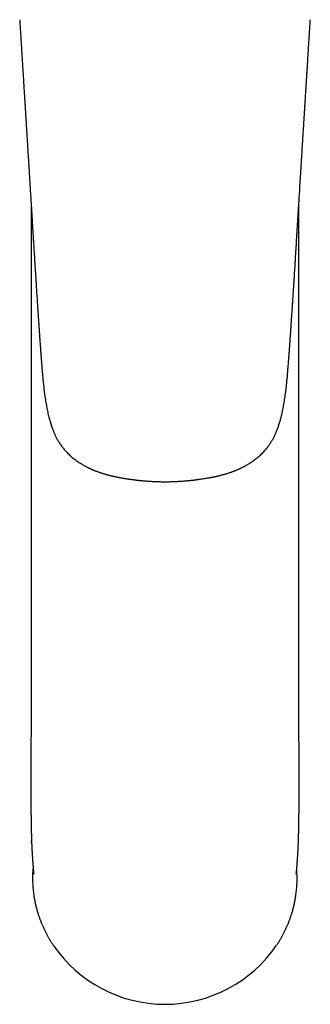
# Model space of a CAD drawing. Header units: millimetres. Extents: x 8 to 853, y 12 to 752.
# Tile 1 of 27: x 380 to 413, y 153 to 265. Entities that reach past the tile are written whole.
import ezdxf

# ---------------------------------------------------------------- set-up
doc = ezdxf.new("R2010")
doc.units = ezdxf.units.MM

msp = doc.modelspace()

# ---------------------------------------------------------------- linework, layer by layer
at = {"color": 7, "linetype": 'Continuous', "lineweight": 30}
for p, q in [((380.84, 244.03), (380.84, 187.43)), ((411.27, 187.43), (411.27, 244.03)), ((380.83, 178.32), (380.83, 176.55)), ((380.83, 178.29), (380.83, 178.28)), ((380.83, 176.55), (380.83, 176.55)), ((380.9, 171.57), (380.9, 171.55)), ((380.91, 171.4), (380.9, 171.55)), ((383.32, 159.78), (383.37, 159.71)), ((408.79, 159.78), (408.74, 159.71))]:
    msp.add_line(p, q, dxfattribs=at)
msp.add_arc((396.05, 168.36), 15.35, 214.2694, 325.7306, dxfattribs=at)
for points, knots in [([(379.55, 264.77), (379.56, 264.69), (379.57, 264.41), (379.6, 263.94), (379.64, 263.36), (379.67, 262.8), (379.71, 262.24), (379.74, 261.66), (379.78, 261.06), (379.82, 260.44), (379.86, 259.84), (379.89, 259.25), (379.93, 258.67), (379.97, 258.1), (380, 257.55), (380.03, 257.01), (380.07, 256.48), (380.1, 255.97), (380.13, 255.48), (380.16, 255), (380.19, 254.54), (380.22, 254.09), (380.24, 253.66), (380.27, 253.24), (380.29, 252.84), (380.32, 252.46), (380.34, 252.11), (380.36, 251.78), (380.38, 251.46), (380.4, 251.16), (380.42, 250.86), (380.43, 250.57), (380.45, 250.28), (380.47, 249.99), (380.49, 249.71), (380.5, 249.45), (380.52, 249.2), (380.54, 248.96), (380.55, 248.75), (380.56, 248.59), (380.57, 248.46), (380.57, 248.33), (380.58, 248.21), (380.59, 248.11), (380.59, 248.02), (380.6, 247.96), (380.6, 247.91), (380.6, 247.86), (380.61, 247.83), (380.61, 247.79), (380.61, 247.74), (380.61, 247.68), (380.62, 247.61), (380.62, 247.52), (380.63, 247.42), (380.64, 247.31), (380.64, 247.2), (380.65, 247.1), (380.66, 246.99), (380.66, 246.87), (380.67, 246.76), (380.7, 246.28), (380.73, 245.73), (380.77, 245.11), (380.79, 244.78), (380.81, 244.46), (380.83, 244.13), (380.85, 243.79), (380.88, 243.43), (380.9, 243.04), (380.93, 242.62), (380.95, 242.18), (380.98, 241.73), (381.01, 241.26), (381.04, 240.78), (381.07, 240.29), (381.1, 239.78), (381.13, 239.27), (381.17, 238.74), (381.2, 238.22), (381.23, 237.71), (381.26, 237.21), (381.29, 236.71), (381.32, 236.2), (381.36, 235.69), (381.39, 235.18), (381.42, 234.69), (381.45, 234.16), (381.49, 233.6), (381.53, 233.02), (381.56, 232.45), (381.6, 231.9), (381.63, 231.38), (381.67, 230.88), (381.7, 230.42), (381.73, 229.96), (381.76, 229.52), (381.79, 229.14), (381.81, 228.81), (381.83, 228.54), (381.85, 228.28), (381.86, 228.04), (381.88, 227.8), (381.9, 227.59), (381.91, 227.41), (381.92, 227.24), (381.93, 227.09), (381.94, 226.97), (381.95, 226.87), (381.95, 226.8), (381.96, 226.74), (381.96, 226.68), (381.97, 226.63), (381.97, 226.59), (381.97, 226.55), (381.98, 226.51), (381.98, 226.47), (381.98, 226.42), (381.99, 226.36), (381.99, 226.29), (382, 226.21), (382.01, 226.11), (382.02, 226), (382.03, 225.88), (382.04, 225.74), (382.05, 225.58), (382.06, 225.42), (382.08, 225.24), (382.09, 225.05), (382.11, 224.84), (382.13, 224.6), (382.15, 224.32), (382.18, 224.01), (382.21, 223.71), (382.24, 223.37), (382.29, 223), (382.33, 222.6), (382.38, 222.21), (382.44, 221.84), (382.49, 221.48), (382.55, 221.14), (382.61, 220.82), (382.67, 220.52), (382.73, 220.22), (382.79, 219.94), (382.85, 219.71), (382.9, 219.52), (382.94, 219.38), (382.98, 219.24), (383.02, 219.11), (383.06, 218.98), (383.09, 218.87), (383.12, 218.77), (383.15, 218.7), (383.17, 218.64), (383.18, 218.59), (383.2, 218.54), (383.21, 218.5), (383.23, 218.45), (383.26, 218.39), (383.28, 218.31), (383.32, 218.22), (383.36, 218.13), (383.4, 218.02), (383.44, 217.92), (383.49, 217.8), (383.54, 217.69), (383.6, 217.56), (383.67, 217.42), (383.74, 217.28), (383.83, 217.12), (383.93, 216.94), (384.04, 216.76), (384.16, 216.58), (384.28, 216.41), (384.41, 216.24), (384.54, 216.08), (384.68, 215.9), (384.85, 215.72), (385.03, 215.53), (385.22, 215.35), (385.42, 215.18), (385.63, 215), (385.85, 214.83), (386.07, 214.67), (386.28, 214.52), (386.47, 214.4), (386.64, 214.3), (386.78, 214.22), (386.91, 214.14), (387.04, 214.08), (387.15, 214.02), (387.25, 213.97), (387.33, 213.93), (387.39, 213.89), (387.45, 213.87), (387.49, 213.85), (387.53, 213.83), (387.55, 213.82), (387.57, 213.81), (387.59, 213.8), (387.61, 213.79), (387.65, 213.77), (387.7, 213.75), (387.76, 213.72), (387.84, 213.69), (387.93, 213.65), (388.03, 213.61), (388.15, 213.56), (388.29, 213.51), (388.43, 213.46), (388.58, 213.4), (388.72, 213.36), (388.85, 213.31), (388.98, 213.27), (389.12, 213.23), (389.25, 213.19), (389.38, 213.15), (389.52, 213.11), (389.68, 213.07), (389.86, 213.03), (390.01, 212.99), (390.11, 212.97), (390.16, 212.95), (390.21, 212.94), (390.25, 212.93), (390.29, 212.93), (390.31, 212.92), (390.34, 212.92), (390.38, 212.91), (390.43, 212.9), (390.49, 212.88), (390.57, 212.87), (390.66, 212.85), (390.79, 212.82), (390.94, 212.79), (391.11, 212.76), (391.28, 212.73), (391.45, 212.71), (391.61, 212.68), (391.76, 212.66), (391.92, 212.63), (392.08, 212.61), (392.22, 212.59), (392.35, 212.57), (392.46, 212.56), (392.56, 212.55), (392.65, 212.54), (392.72, 212.53), (392.78, 212.52), (392.81, 212.52), (392.84, 212.51), (392.86, 212.51), (392.89, 212.51), (392.92, 212.5), (392.97, 212.5), (393.04, 212.49), (393.12, 212.48), (393.22, 212.47), (393.33, 212.46), (393.46, 212.45), (393.6, 212.44), (393.75, 212.42), (393.91, 212.41), (394.09, 212.4), (394.28, 212.38), (394.48, 212.37), (394.7, 212.36), (394.93, 212.35), (395.16, 212.34), (395.39, 212.34), (395.64, 212.33), (395.86, 212.33), (396, 212.33), (396.05, 212.33)], [0, 0, 0, 0, 0.0040242, 0.0136443, 0.0230917, 0.0323665, 0.0414687, 0.0503984, 0.0607013, 0.0707646, 0.0805885, 0.090173, 0.0997064, 0.1089906, 0.1180256, 0.1268114, 0.1353482, 0.1436358, 0.1516742, 0.1594636, 0.1670038, 0.1742948, 0.1813367, 0.1881293, 0.1946728, 0.200967, 0.2065178, 0.2118591, 0.2169921, 0.2219494, 0.2267465, 0.2313833, 0.2362589, 0.2409437, 0.2454378, 0.2497412, 0.2538537, 0.2577755, 0.2615066, 0.26371, 0.2658409, 0.2678995, 0.2698857, 0.2717883, 0.2729072, 0.2738981, 0.274761, 0.2754958, 0.2761027, 0.2765916, 0.2773383, 0.2783158, 0.2795187, 0.2809471, 0.2826009, 0.2844801, 0.2861148, 0.2878881, 0.2897191, 0.2915504, 0.293382, 0.2952139, 0.3148606, 0.3201708, 0.3254835, 0.3307989, 0.3361169, 0.3414997, 0.3470197, 0.3537021, 0.3605755, 0.3676402, 0.3748961, 0.3824973, 0.390298, 0.3982984, 0.4064989, 0.4148999, 0.4235019, 0.4323054, 0.4401743, 0.4481984, 0.4563781, 0.4647132, 0.473054, 0.4812409, 0.4892732, 0.4971504, 0.5068323, 0.5162674, 0.5254556, 0.5343977, 0.5430946, 0.5508828, 0.5584643, 0.5658395, 0.5730086, 0.579971, 0.5844175, 0.5887748, 0.5930076, 0.5970201, 0.6008066, 0.6043672, 0.6071834, 0.60984, 0.612337, 0.6146747, 0.6158356, 0.6169529, 0.6180264, 0.6190269, 0.6198581, 0.6205125, 0.6210295, 0.6216039, 0.622276, 0.6230783, 0.6240122, 0.6250779, 0.6265031, 0.6281118, 0.6299041, 0.6318806, 0.6341587, 0.6366418, 0.6393307, 0.6422264, 0.6453303, 0.6486439, 0.6521691, 0.6572506, 0.6622624, 0.6671793, 0.6720023, 0.6787301, 0.6852655, 0.691604, 0.6977415, 0.7036739, 0.7090997, 0.7143382, 0.7193889, 0.7242527, 0.7289339, 0.7334305, 0.7358667, 0.7382435, 0.7405601, 0.7428161, 0.7450107, 0.7471165, 0.7485721, 0.7498226, 0.7508663, 0.7517151, 0.7524211, 0.7530666, 0.7539708, 0.7550702, 0.7563669, 0.757863, 0.7595615, 0.7614658, 0.763265, 0.7652217, 0.7673399, 0.7696241, 0.7720801, 0.7747144, 0.7775326, 0.7809019, 0.7844292, 0.7879273, 0.7913731, 0.7947598, 0.7980817, 0.801341, 0.8057297, 0.8100217, 0.8142247, 0.8183405, 0.8229281, 0.8274034, 0.831766, 0.836015, 0.8401491, 0.8427932, 0.8453872, 0.8479114, 0.8502227, 0.8522943, 0.8541286, 0.8554876, 0.8566814, 0.857711, 0.858577, 0.8590379, 0.8594345, 0.8597669, 0.8600629, 0.8604577, 0.8611337, 0.8620244, 0.8631335, 0.8644603, 0.8660039, 0.8677632, 0.869737, 0.8723317, 0.8749126, 0.8773864, 0.8797537, 0.8820151, 0.8841712, 0.8865782, 0.8888412, 0.8909617, 0.8930517, 0.8959515, 0.8989772, 0.9021249, 0.9031792, 0.9041089, 0.9049067, 0.9055734, 0.9061095, 0.9065155, 0.906842, 0.9074889, 0.9083511, 0.9094278, 0.9107175, 0.912219, 0.9139307, 0.9168308, 0.919727, 0.9226182, 0.925197, 0.9277743, 0.9303514, 0.9329293, 0.9355093, 0.9380408, 0.9400271, 0.9418366, 0.9434695, 0.9449258, 0.9462057, 0.9469482, 0.9475616, 0.9479864, 0.948269, 0.9486253, 0.9490823, 0.9499764, 0.9511063, 0.9524718, 0.9540686, 0.9558803, 0.9579054, 0.9601438, 0.9625956, 0.9652608, 0.9681396, 0.9712321, 0.9745386, 0.9780588, 0.9817927, 0.9854029, 0.9891922, 0.9931602, 0.9973066, 1, 1, 1, 1]), ([(396.05, 212.33), (396.14, 212.33), (396.32, 212.33), (396.59, 212.33), (396.86, 212.34), (397.13, 212.35), (397.37, 212.36), (397.59, 212.37), (397.8, 212.38), (397.99, 212.4), (398.17, 212.41), (398.34, 212.42), (398.49, 212.43), (398.63, 212.45), (398.76, 212.46), (398.87, 212.47), (398.97, 212.48), (399.05, 212.49), (399.13, 212.5), (399.18, 212.5), (399.22, 212.51), (399.25, 212.51), (399.27, 212.51), (399.3, 212.52), (399.33, 212.52), (399.37, 212.53), (399.42, 212.53), (399.47, 212.54), (399.54, 212.55), (399.63, 212.56), (399.73, 212.57), (399.85, 212.59), (400.09, 212.62), (400.45, 212.67), (400.79, 212.73), (401.02, 212.77), (401.11, 212.78), (401.21, 212.8), (401.3, 212.82), (401.4, 212.84), (401.48, 212.85), (401.55, 212.87), (401.62, 212.88), (401.67, 212.89), (401.71, 212.9), (401.75, 212.91), (401.78, 212.92), (401.81, 212.92), (401.84, 212.93), (401.88, 212.94), (401.94, 212.95), (402, 212.97), (402.07, 212.98), (402.18, 213.01), (402.32, 213.04), (402.48, 213.09), (402.63, 213.13), (402.77, 213.16), (402.92, 213.21), (403.07, 213.25), (403.22, 213.3), (403.35, 213.34), (403.47, 213.38), (403.59, 213.42), (403.72, 213.47), (403.84, 213.52), (403.97, 213.57), (404.09, 213.61), (404.19, 213.66), (404.29, 213.7), (404.36, 213.73), (404.42, 213.76), (404.47, 213.78), (404.51, 213.79), (404.53, 213.81), (404.55, 213.81), (404.57, 213.82), (404.59, 213.84), (404.63, 213.85), (404.69, 213.88), (404.76, 213.92), (404.85, 213.96), (404.95, 214.01), (405.06, 214.07), (405.2, 214.15), (405.37, 214.24), (405.55, 214.35), (405.74, 214.47), (405.93, 214.6), (406.12, 214.73), (406.31, 214.87), (406.51, 215.02), (406.7, 215.18), (406.89, 215.36), (407.08, 215.54), (407.27, 215.73), (407.46, 215.94), (407.61, 216.12), (407.74, 216.28), (407.83, 216.42), (407.93, 216.55), (408.03, 216.69), (408.12, 216.84), (408.2, 216.98), (408.29, 217.13), (408.36, 217.28), (408.44, 217.42), (408.51, 217.56), (408.57, 217.69), (408.62, 217.8), (408.67, 217.92), (408.71, 218.02), (408.75, 218.12), (408.79, 218.21), (408.82, 218.3), (408.85, 218.37), (408.87, 218.43), (408.89, 218.48), (408.9, 218.53), (408.92, 218.57), (408.94, 218.62), (408.95, 218.67), (408.98, 218.74), (409, 218.81), (409.02, 218.88), (409.05, 218.96), (409.07, 219.05), (409.1, 219.13), (409.14, 219.26), (409.19, 219.44), (409.25, 219.67), (409.31, 219.93), (409.38, 220.21), (409.44, 220.51), (409.5, 220.82), (409.56, 221.14), (409.62, 221.47), (409.67, 221.81), (409.72, 222.17), (409.77, 222.54), (409.81, 222.92), (409.86, 223.31), (409.9, 223.71), (409.94, 224.12), (409.97, 224.47), (409.99, 224.75), (410.01, 224.96), (410.02, 225.15), (410.04, 225.32), (410.05, 225.49), (410.06, 225.64), (410.08, 225.78), (410.09, 225.9), (410.09, 226.02), (410.1, 226.12), (410.11, 226.22), (410.12, 226.31), (410.12, 226.39), (410.13, 226.46), (410.13, 226.51), (410.14, 226.55), (410.14, 226.59), (410.14, 226.63), (410.15, 226.68), (410.15, 226.75), (410.16, 226.83), (410.16, 226.91), (410.17, 227), (410.18, 227.09), (410.19, 227.21), (410.2, 227.37), (410.21, 227.56), (410.23, 227.76), (410.24, 227.98), (410.26, 228.2), (410.28, 228.49), (410.3, 228.83), (410.33, 229.22), (410.36, 229.63), (410.38, 230.05), (410.41, 230.47), (410.44, 230.91), (410.47, 231.38), (410.51, 231.88), (410.54, 232.41), (410.58, 232.96), (410.62, 233.51), (410.65, 234.09), (410.69, 234.66), (410.73, 235.24), (410.76, 235.82), (410.8, 236.4), (410.84, 236.98), (410.87, 237.55), (410.9, 238.1), (410.94, 238.65), (410.97, 239.18), (411, 239.7), (411.03, 240.2), (411.06, 240.69), (411.09, 241.16), (411.12, 241.63), (411.15, 242.08), (411.18, 242.52), (411.2, 242.96), (411.23, 243.38), (411.25, 243.79), (411.3, 244.57), (411.36, 245.5), (411.41, 246.34), (411.43, 246.71), (411.44, 246.82), (411.45, 246.93), (411.46, 247.04), (411.46, 247.15), (411.47, 247.26), (411.48, 247.37), (411.48, 247.47), (411.49, 247.56), (411.49, 247.64), (411.5, 247.7), (411.5, 247.75), (411.5, 247.78), (411.5, 247.82), (411.51, 247.85), (411.51, 247.9), (411.51, 247.96), (411.52, 248.05), (411.52, 248.14), (411.53, 248.27), (411.54, 248.42), (411.55, 248.62), (411.57, 248.84), (411.58, 249.08), (411.6, 249.34), (411.62, 249.62), (411.63, 249.92), (411.65, 250.24), (411.67, 250.56), (411.69, 250.89), (411.71, 251.2), (411.73, 251.51), (411.75, 251.83), (411.77, 252.16), (411.79, 252.5), (411.82, 252.85), (411.84, 253.2), (411.86, 253.56), (411.88, 253.93), (411.91, 254.31), (411.93, 254.72), (411.96, 255.14), (411.99, 255.58), (412.02, 256.03), (412.04, 256.5), (412.07, 256.98), (412.1, 257.46), (412.13, 257.95), (412.16, 258.44), (412.2, 258.94), (412.23, 259.45), (412.26, 259.97), (412.29, 260.5), (412.33, 261.05), (412.36, 261.6), (412.4, 262.17), (412.43, 262.74), (412.47, 263.33), (412.51, 263.92), (412.54, 264.4), (412.55, 264.69), (412.56, 264.77)], [0, 0, 0, 0, 0.004, 0.008707, 0.013176, 0.017407, 0.021399, 0.024944, 0.028276, 0.031395, 0.034301, 0.036994, 0.039475, 0.041744, 0.0438, 0.045644, 0.047274, 0.048655, 0.049808, 0.050736, 0.051437, 0.051766, 0.052037, 0.052448, 0.053031, 0.053735, 0.054508, 0.05535, 0.056262, 0.057833, 0.059574, 0.061486, 0.063568, 0.071305, 0.07904, 0.080618, 0.082197, 0.083778, 0.085362, 0.086905, 0.088301, 0.089541, 0.090541, 0.09141, 0.092147, 0.092751, 0.093222, 0.09361, 0.094147, 0.094862, 0.095754, 0.096827, 0.098061, 0.099309, 0.102178, 0.10494, 0.107358, 0.109692, 0.112132, 0.114752, 0.117555, 0.119489, 0.121503, 0.123597, 0.12577, 0.128025, 0.130266, 0.132348, 0.13419, 0.13579, 0.137147, 0.13826, 0.139129, 0.139647, 0.140033, 0.140346, 0.140724, 0.141175, 0.141698, 0.142813, 0.14416, 0.145741, 0.147557, 0.14961, 0.151902, 0.155288, 0.158791, 0.162383, 0.166065, 0.169834, 0.17369, 0.177632, 0.181661, 0.185852, 0.190134, 0.194508, 0.198983, 0.203572, 0.206202, 0.208872, 0.211578, 0.214317, 0.217085, 0.219839, 0.222468, 0.225286, 0.227921, 0.230377, 0.232661, 0.234779, 0.236736, 0.238535, 0.240324, 0.241932, 0.243363, 0.244618, 0.245701, 0.246611, 0.247313, 0.247966, 0.248753, 0.249712, 0.250879, 0.25201, 0.253284, 0.254677, 0.256106, 0.257561, 0.259043, 0.262638, 0.266378, 0.27089, 0.27559, 0.280474, 0.285546, 0.290809, 0.296261, 0.301901, 0.307728, 0.313737, 0.319925, 0.326289, 0.332825, 0.339535, 0.346421, 0.349888, 0.353158, 0.356235, 0.359119, 0.361812, 0.364315, 0.366501, 0.368519, 0.370371, 0.372055, 0.373573, 0.375094, 0.376401, 0.377494, 0.378376, 0.378953, 0.379469, 0.380118, 0.380943, 0.38214, 0.383431, 0.384783, 0.386198, 0.387674, 0.389213, 0.392114, 0.395213, 0.398509, 0.402003, 0.405695, 0.409584, 0.415798, 0.422195, 0.428774, 0.435534, 0.442475, 0.449597, 0.456901, 0.465264, 0.473853, 0.48267, 0.491716, 0.50099, 0.510492, 0.519659, 0.529026, 0.538568, 0.547991, 0.557212, 0.566231, 0.575048, 0.583664, 0.592081, 0.600297, 0.608173, 0.615857, 0.62335, 0.630651, 0.637888, 0.644927, 0.651768, 0.658411, 0.664859, 0.689904, 0.703904, 0.705736, 0.707568, 0.709399, 0.71123, 0.713048, 0.714749, 0.716606, 0.718263, 0.71972, 0.720976, 0.722032, 0.722721, 0.723283, 0.723738, 0.724273, 0.724921, 0.726057, 0.72743, 0.729038, 0.730768, 0.733604, 0.736581, 0.74031, 0.74424, 0.748371, 0.753021, 0.757901, 0.763012, 0.768354, 0.773927, 0.778747, 0.783727, 0.78889, 0.794261, 0.799842, 0.805633, 0.811284, 0.817121, 0.823145, 0.829355, 0.835751, 0.842737, 0.849934, 0.857339, 0.864954, 0.872778, 0.880812, 0.888578, 0.89653, 0.904669, 0.912993, 0.921504, 0.930201, 0.939085, 0.948154, 0.95741, 0.966852, 0.976307, 0.985942, 0.995757, 1, 1, 1, 1]), ([(380.84, 187.43), (380.84, 187.31), (380.84, 187.07), (380.84, 186.72), (380.84, 186.38), (380.84, 186.05), (380.84, 185.73), (380.84, 185.41), (380.84, 185.1), (380.84, 184.8), (380.84, 184.51), (380.84, 184.21), (380.84, 183.93), (380.84, 183.66), (380.84, 183.4), (380.83, 183.15), (380.83, 182.91), (380.83, 182.68), (380.83, 182.47), (380.83, 182.26), (380.83, 182.06), (380.83, 181.87), (380.83, 181.67), (380.83, 181.48), (380.83, 181.31), (380.83, 181.15), (380.83, 181.02), (380.83, 180.91), (380.83, 180.81), (380.83, 180.72), (380.83, 180.64), (380.83, 180.56), (380.83, 180.49), (380.83, 180.4), (380.83, 180.29), (380.83, 180.17), (380.83, 180.03), (380.83, 179.88), (380.83, 179.73), (380.83, 179.57), (380.83, 179.42), (380.83, 179.26), (380.83, 179.1), (380.83, 178.95), (380.83, 178.82), (380.83, 178.7), (380.83, 178.61), (380.83, 178.51), (380.83, 178.43), (380.83, 178.35), (380.83, 178.31), (380.83, 178.29)], [0, 0, 0, 0, 0.039995, 0.078942, 0.116836, 0.153673, 0.189451, 0.224166, 0.257816, 0.290399, 0.323388, 0.355207, 0.385855, 0.415333, 0.443644, 0.470786, 0.496762, 0.521574, 0.545223, 0.56771, 0.589039, 0.609213, 0.63151, 0.65221, 0.67132, 0.688842, 0.701874, 0.713869, 0.724831, 0.73476, 0.743659, 0.751546, 0.759569, 0.768437, 0.780782, 0.794458, 0.809466, 0.825803, 0.843466, 0.859198, 0.875849, 0.893417, 0.911081, 0.927672, 0.943181, 0.95461, 0.965372, 0.97547, 0.984836, 0.993429, 1, 1, 1, 1]), ([(411.28, 179.01), (411.28, 179.06), (411.28, 179.15), (411.28, 179.29), (411.28, 179.42), (411.28, 179.54), (411.28, 179.64), (411.28, 179.73), (411.28, 179.83), (411.28, 179.92), (411.28, 180.05), (411.28, 180.19), (411.28, 180.37), (411.28, 180.56), (411.28, 180.76), (411.28, 180.97), (411.28, 181.19), (411.28, 181.42), (411.28, 181.65), (411.28, 181.88), (411.28, 182.12), (411.28, 182.37), (411.28, 182.63), (411.27, 182.9), (411.27, 183.17), (411.27, 183.45), (411.27, 183.73), (411.27, 184.03), (411.27, 184.33), (411.27, 184.65), (411.27, 184.97), (411.27, 185.3), (411.27, 185.64), (411.27, 185.99), (411.27, 186.34), (411.27, 186.69), (411.27, 187.06), (411.27, 187.3), (411.27, 187.43)], [0, 0, 0, 0, 0.016445, 0.03377, 0.049744, 0.062863, 0.074902, 0.085868, 0.096739, 0.108187, 0.120214, 0.139747, 0.160642, 0.182904, 0.206537, 0.231543, 0.257927, 0.285694, 0.311499, 0.338543, 0.366855, 0.396438, 0.427295, 0.459428, 0.490895, 0.523498, 0.557239, 0.592117, 0.628134, 0.665289, 0.703583, 0.743015, 0.783583, 0.825284, 0.867341, 0.910482, 0.954703, 1, 1, 1, 1]), ([(411.28, 177.86), (411.28, 178.04), (411.28, 178.42), (411.28, 178.81), (411.28, 179.01)], [0, 0, 0, 0, 0.477009, 1, 1, 1, 1]), ([(411.28, 176.5), (411.28, 176.57), (411.28, 176.78), (411.28, 177.12), (411.28, 177.5), (411.28, 177.75), (411.28, 177.86)], [0, 0, 0, 0, 0.161074, 0.461014, 0.752974, 1, 1, 1, 1]), ([(380.83, 176.55), (380.83, 176.54), (380.83, 176.49), (380.83, 176.41), (380.83, 176.32), (380.83, 176.24), (380.83, 176.18), (380.83, 176.13), (380.83, 176.1), (380.83, 176.07), (380.83, 176.03), (380.83, 175.98), (380.83, 175.91), (380.83, 175.85), (380.83, 175.78), (380.83, 175.72), (380.83, 175.65), (380.83, 175.59), (380.83, 175.53), (380.83, 175.48), (380.83, 175.44), (380.83, 175.41), (380.83, 175.38), (380.83, 175.34), (380.83, 175.28), (380.83, 175.21), (380.83, 175.16), (380.83, 175.11), (380.83, 175.06), (380.83, 175.01), (380.83, 174.96), (380.83, 174.89), (380.83, 174.82), (380.83, 174.75), (380.83, 174.69), (380.83, 174.64), (380.83, 174.6), (380.84, 174.55), (380.84, 174.51), (380.84, 174.46), (380.84, 174.41), (380.84, 174.35), (380.84, 174.29), (380.84, 174.24), (380.84, 174.17), (380.84, 174.11), (380.84, 174.04), (380.84, 173.97), (380.84, 173.91), (380.84, 173.86), (380.84, 173.82), (380.84, 173.78), (380.85, 173.74), (380.85, 173.69), (380.85, 173.65), (380.85, 173.61), (380.85, 173.57), (380.85, 173.54), (380.85, 173.51), (380.85, 173.49), (380.85, 173.46), (380.85, 173.43), (380.85, 173.39), (380.85, 173.33), (380.85, 173.24), (380.86, 173.11), (380.86, 172.99), (380.86, 172.9), (380.86, 172.83), (380.86, 172.79), (380.87, 172.75), (380.87, 172.71), (380.87, 172.67), (380.87, 172.63), (380.87, 172.59), (380.87, 172.56), (380.87, 172.52), (380.87, 172.49), (380.87, 172.47), (380.87, 172.45), (380.87, 172.43), (380.87, 172.41), (380.88, 172.39), (380.88, 172.36), (380.88, 172.33), (380.88, 172.31), (380.88, 172.28), (380.88, 172.25), (380.88, 172.22), (380.88, 172.18), (380.88, 172.13), (380.88, 172.08), (380.89, 172.03), (380.89, 171.98), (380.89, 171.94), (380.89, 171.89), (380.89, 171.84), (380.89, 171.79), (380.9, 171.75), (380.9, 171.7), (380.9, 171.66), (380.9, 171.63), (380.9, 171.61), (380.9, 171.59), (380.9, 171.56), (380.9, 171.53), (380.91, 171.5), (380.91, 171.48), (380.91, 171.46), (380.91, 171.44), (380.91, 171.42), (380.91, 171.41), (380.91, 171.4)], [0, 0, 0, 0, 0.006105, 0.024113, 0.039723, 0.052937, 0.063753, 0.070935, 0.076453, 0.080348, 0.087234, 0.095884, 0.106294, 0.117412, 0.128544, 0.139697, 0.150585, 0.161219, 0.171304, 0.180432, 0.185142, 0.189368, 0.194295, 0.200725, 0.212678, 0.223744, 0.233347, 0.241716, 0.249113, 0.25656, 0.266348, 0.277867, 0.291226, 0.304072, 0.314256, 0.32283, 0.330326, 0.337993, 0.346012, 0.354406, 0.363582, 0.373842, 0.3844, 0.395133, 0.406426, 0.419134, 0.432519, 0.445107, 0.456815, 0.466329, 0.474286, 0.48061, 0.488487, 0.497766, 0.506125, 0.51431, 0.520634, 0.527198, 0.532845, 0.537486, 0.542538, 0.549018, 0.556605, 0.563564, 0.588286, 0.613245, 0.638644, 0.663561, 0.672688, 0.682022, 0.690452, 0.698535, 0.707884, 0.71689, 0.724159, 0.730869, 0.739728, 0.746225, 0.751689, 0.755888, 0.75901, 0.762959, 0.76823, 0.774766, 0.781065, 0.787699, 0.793087, 0.799036, 0.806006, 0.813775, 0.827294, 0.839095, 0.849646, 0.861296, 0.871632, 0.882733, 0.89708, 0.907183, 0.915838, 0.928411, 0.937334, 0.944826, 0.9497, 0.955277, 0.961585, 0.968637, 0.976121, 0.982511, 0.987345, 0.991045, 0.995129, 1, 1, 1, 1]), ([(411.2, 171.4), (411.2, 171.4), (411.2, 171.41), (411.2, 171.43), (411.2, 171.44), (411.2, 171.46), (411.2, 171.48), (411.2, 171.51), (411.21, 171.55), (411.21, 171.59), (411.21, 171.62), (411.21, 171.65), (411.21, 171.66), (411.21, 171.68), (411.21, 171.7), (411.21, 171.73), (411.21, 171.75), (411.21, 171.77), (411.21, 171.79), (411.22, 171.81), (411.22, 171.83), (411.22, 171.86), (411.22, 171.89), (411.22, 171.92), (411.22, 171.94), (411.22, 171.97), (411.22, 172), (411.22, 172.04), (411.22, 172.08), (411.23, 172.13), (411.23, 172.17), (411.23, 172.23), (411.23, 172.31), (411.23, 172.38), (411.24, 172.47), (411.24, 172.54), (411.24, 172.6), (411.24, 172.65), (411.24, 172.71), (411.24, 172.77), (411.25, 172.84), (411.25, 172.93), (411.25, 173.04), (411.25, 173.14), (411.26, 173.25), (411.26, 173.35), (411.26, 173.44), (411.26, 173.52), (411.26, 173.6), (411.26, 173.68), (411.26, 173.74), (411.26, 173.79), (411.27, 173.83), (411.27, 173.88), (411.27, 173.93), (411.27, 173.98), (411.27, 174.04), (411.27, 174.1), (411.27, 174.17), (411.27, 174.23), (411.27, 174.29), (411.27, 174.36), (411.27, 174.42), (411.27, 174.48), (411.27, 174.54), (411.27, 174.6), (411.27, 174.67), (411.28, 174.74), (411.28, 174.81), (411.28, 174.88), (411.28, 174.94), (411.28, 174.99), (411.28, 175.04), (411.28, 175.09), (411.28, 175.14), (411.28, 175.19), (411.28, 175.24), (411.28, 175.29), (411.28, 175.34), (411.28, 175.38), (411.28, 175.42), (411.28, 175.46), (411.28, 175.5), (411.28, 175.56), (411.28, 175.61), (411.28, 175.67), (411.28, 175.74), (411.28, 175.81), (411.28, 175.87), (411.28, 175.93), (411.28, 175.99), (411.28, 176.04), (411.28, 176.07), (411.28, 176.1), (411.28, 176.13), (411.28, 176.18), (411.28, 176.24), (411.28, 176.32), (411.28, 176.41), (411.28, 176.49), (411.28, 176.54), (411.28, 176.55)], [0, 0, 0, 0, 0.000597, 0.005812, 0.009723, 0.013652, 0.018751, 0.025021, 0.036043, 0.045644, 0.053653, 0.06006, 0.063339, 0.067258, 0.072435, 0.07881, 0.084738, 0.089474, 0.0931, 0.097384, 0.103351, 0.110797, 0.118046, 0.12417, 0.12917, 0.133834, 0.142976, 0.152619, 0.161349, 0.171075, 0.182127, 0.193716, 0.211241, 0.232224, 0.246715, 0.267347, 0.277203, 0.288542, 0.301719, 0.31313, 0.325781, 0.34827, 0.37042, 0.392564, 0.414856, 0.436465, 0.455048, 0.468168, 0.484369, 0.499039, 0.515041, 0.522017, 0.528755, 0.537524, 0.547227, 0.557374, 0.568282, 0.579832, 0.592579, 0.603983, 0.614731, 0.627414, 0.638861, 0.648119, 0.658797, 0.669998, 0.682194, 0.696058, 0.707279, 0.719243, 0.729977, 0.739221, 0.747457, 0.755028, 0.763371, 0.772898, 0.780573, 0.789066, 0.798024, 0.80541, 0.810901, 0.8173, 0.824762, 0.833181, 0.843045, 0.853411, 0.86425, 0.875182, 0.886097, 0.896967, 0.906675, 0.913767, 0.919552, 0.923434, 0.928943, 0.93612, 0.946934, 0.960151, 0.97577, 0.993792, 1, 1, 1, 1]), ([(380.9, 171.55), (380.9, 171.54), (380.9, 171.52), (380.9, 171.48), (380.9, 171.43), (380.91, 171.39), (380.91, 171.35), (380.91, 171.31), (380.91, 171.26), (380.91, 171.19), (380.92, 171.12), (380.92, 171.05), (380.92, 170.98), (380.93, 170.93), (380.93, 170.87), (380.93, 170.82), (380.93, 170.77), (380.93, 170.72), (380.94, 170.65), (380.94, 170.57), (380.95, 170.47), (380.95, 170.38), (380.96, 170.28), (380.96, 170.19), (380.97, 170.1), (380.97, 170.02), (380.98, 169.95), (380.98, 169.89), (380.98, 169.83), (380.99, 169.77), (380.99, 169.71), (380.99, 169.66), (381, 169.62), (381, 169.58), (381, 169.54), (381, 169.51), (381.01, 169.48), (381.01, 169.46), (381.01, 169.44), (381.01, 169.41), (381.01, 169.37), (381.02, 169.32), (381.02, 169.25), (381.03, 169.2), (381.03, 169.15), (381.03, 169.12), (381.03, 169.08), (381.04, 169.06), (381.04, 169.03), (381.04, 169), (381.04, 168.97), (381.04, 168.95), (381.05, 168.92), (381.05, 168.89), (381.05, 168.86), (381.05, 168.83), (381.06, 168.79), (381.06, 168.76), (381.06, 168.72), (381.07, 168.67), (381.07, 168.62), (381.07, 168.57), (381.08, 168.53), (381.08, 168.48), (381.09, 168.44), (381.09, 168.4), (381.09, 168.36), (381.09, 168.33), (381.1, 168.3), (381.1, 168.28), (381.1, 168.25), (381.11, 168.22), (381.11, 168.19), (381.11, 168.16), (381.11, 168.13), (381.11, 168.12), (381.12, 168.1), (381.12, 168.09), (381.12, 168.07), (381.12, 168.06), (381.12, 168.04), (381.12, 168.02), (381.12, 168), (381.13, 167.97), (381.13, 167.93), (381.13, 167.89), (381.14, 167.86), (381.14, 167.83), (381.14, 167.81), (381.14, 167.79), (381.14, 167.78), (381.14, 167.77), (381.14, 167.76), (381.14, 167.76), (381.14, 167.76), (381.14, 167.76)], [0, 0, 0, 0, 0.005783, 0.015387, 0.024232, 0.032547, 0.040389, 0.048111, 0.055774, 0.070191, 0.085493, 0.10065, 0.112191, 0.123833, 0.135331, 0.146306, 0.155899, 0.165484, 0.176595, 0.19782, 0.216602, 0.23607, 0.2565, 0.275312, 0.294966, 0.314621, 0.326465, 0.340054, 0.353339, 0.365495, 0.378017, 0.390168, 0.398549, 0.406351, 0.415037, 0.424034, 0.428647, 0.432433, 0.43709, 0.443356, 0.450387, 0.4651, 0.478646, 0.491766, 0.501419, 0.511435, 0.516423, 0.522569, 0.529745, 0.535942, 0.542389, 0.549499, 0.555059, 0.561883, 0.569898, 0.57692, 0.585166, 0.594174, 0.602341, 0.616091, 0.628679, 0.641206, 0.652942, 0.663695, 0.67603, 0.686542, 0.696296, 0.707007, 0.713171, 0.722664, 0.731622, 0.740488, 0.749853, 0.759406, 0.768481, 0.773971, 0.778077, 0.784047, 0.788066, 0.793692, 0.800974, 0.806692, 0.814172, 0.829792, 0.845706, 0.863005, 0.882332, 0.897154, 0.913986, 0.930642, 0.945573, 0.961776, 0.978146, 0.994267, 1, 1, 1, 1]), ([(410.97, 167.76), (410.97, 167.76), (410.97, 167.76), (410.97, 167.77), (410.97, 167.78), (410.97, 167.79), (410.97, 167.81), (410.97, 167.84), (410.97, 167.88), (410.98, 167.91), (410.98, 167.95), (410.98, 167.99), (410.99, 168.03), (410.99, 168.07), (410.99, 168.11), (411, 168.14), (411, 168.18), (411, 168.22), (411.01, 168.26), (411.01, 168.29), (411.01, 168.33), (411.02, 168.36), (411.02, 168.4), (411.02, 168.44), (411.03, 168.48), (411.03, 168.52), (411.03, 168.57), (411.04, 168.61), (411.04, 168.65), (411.04, 168.68), (411.05, 168.7), (411.05, 168.72), (411.05, 168.74), (411.05, 168.77), (411.05, 168.79), (411.05, 168.82), (411.06, 168.84), (411.06, 168.86), (411.06, 168.89), (411.06, 168.91), (411.06, 168.93), (411.07, 168.96), (411.07, 168.99), (411.07, 169.02), (411.07, 169.06), (411.08, 169.09), (411.08, 169.12), (411.08, 169.16), (411.08, 169.2), (411.09, 169.24), (411.09, 169.27), (411.09, 169.3), (411.09, 169.32), (411.09, 169.34), (411.1, 169.37), (411.1, 169.41), (411.1, 169.43), (411.1, 169.46), (411.1, 169.49), (411.11, 169.52), (411.11, 169.55), (411.11, 169.6), (411.12, 169.66), (411.12, 169.74), (411.13, 169.82), (411.13, 169.9), (411.13, 169.98), (411.14, 170.05), (411.14, 170.11), (411.15, 170.16), (411.15, 170.19), (411.15, 170.23), (411.15, 170.27), (411.15, 170.31), (411.16, 170.35), (411.16, 170.38), (411.16, 170.42), (411.16, 170.47), (411.16, 170.51), (411.17, 170.56), (411.17, 170.61), (411.17, 170.66), (411.17, 170.71), (411.18, 170.75), (411.18, 170.81), (411.18, 170.87), (411.18, 170.94), (411.19, 171.01), (411.19, 171.08), (411.19, 171.14), (411.2, 171.19), (411.2, 171.24), (411.2, 171.29), (411.2, 171.32), (411.2, 171.35), (411.2, 171.38), (411.2, 171.39), (411.2, 171.4), (411.2, 171.4), (411.2, 171.4)], [0, 0, 0, 0, 0.015938, 0.033595, 0.051109, 0.070624, 0.088749, 0.111225, 0.130436, 0.149436, 0.167371, 0.189743, 0.202422, 0.215318, 0.23043, 0.242816, 0.256072, 0.268861, 0.281285, 0.292297, 0.300043, 0.311203, 0.322571, 0.334081, 0.345215, 0.356797, 0.367634, 0.379608, 0.391797, 0.400404, 0.404238, 0.408523, 0.413861, 0.420414, 0.427489, 0.432388, 0.438076, 0.44459, 0.449865, 0.454403, 0.461196, 0.468048, 0.474412, 0.482169, 0.49099, 0.499005, 0.505378, 0.514095, 0.523584, 0.532297, 0.541801, 0.546596, 0.550881, 0.556584, 0.564125, 0.571655, 0.578207, 0.583268, 0.589089, 0.596457, 0.604831, 0.612433, 0.62961, 0.646191, 0.664216, 0.682097, 0.699815, 0.715213, 0.730926, 0.738083, 0.745919, 0.754501, 0.763859, 0.772341, 0.778993, 0.786765, 0.795761, 0.804841, 0.813475, 0.823098, 0.833879, 0.845186, 0.85587, 0.865373, 0.874172, 0.888738, 0.903691, 0.917834, 0.933277, 0.94731, 0.956284, 0.966165, 0.975599, 0.983858, 0.988795, 0.994791, 0.997464, 0.99957, 1, 1, 1, 1]), ([(383.32, 159.78), (383.26, 159.87), (383.14, 160.07), (382.96, 160.36), (382.79, 160.66), (382.62, 160.97), (382.47, 161.28), (382.32, 161.59), (382.17, 161.91), (382.04, 162.23), (381.91, 162.55), (381.8, 162.88), (381.69, 163.21), (381.57, 163.58), (381.46, 163.98), (381.36, 164.42), (381.27, 164.86), (381.2, 165.26), (381.16, 165.61), (381.12, 165.91), (381.09, 166.21), (381.07, 166.52), (381.06, 166.83), (381.05, 167.13), (381.05, 167.44), (381.05, 167.75), (381.07, 168.06), (381.08, 168.27), (381.09, 168.38), (381.09, 168.38)], [0, 0, 0, 0, 0.037819, 0.075642, 0.11346, 0.151464, 0.189473, 0.227476, 0.26587, 0.30427, 0.342664, 0.381264, 0.419871, 0.458471, 0.508198, 0.557925, 0.607853, 0.65778, 0.691516, 0.725252, 0.759052, 0.792851, 0.827098, 0.861345, 0.895656, 0.929968, 0.964403, 0.998853, 1, 1, 1, 1]), ([(408.79, 159.78), (408.85, 159.87), (408.97, 160.07), (409.15, 160.36), (409.32, 160.66), (409.49, 160.97), (409.64, 161.28), (409.79, 161.59), (409.93, 161.91), (410.07, 162.23), (410.2, 162.55), (410.31, 162.88), (410.42, 163.21), (410.54, 163.58), (410.64, 163.98), (410.75, 164.42), (410.84, 164.86), (410.9, 165.26), (410.95, 165.61), (410.99, 165.91), (411.02, 166.21), (411.04, 166.52), (411.05, 166.83), (411.06, 167.13), (411.06, 167.44), (411.05, 167.75), (411.04, 168.06), (411.03, 168.27), (411.02, 168.38), (411.02, 168.38)], [0, 0, 0, 0, 0.037819, 0.075642, 0.11346, 0.151464, 0.189473, 0.227476, 0.26587, 0.30427, 0.342664, 0.381264, 0.419871, 0.458471, 0.508198, 0.557925, 0.607852, 0.65778, 0.691516, 0.725252, 0.759051, 0.792851, 0.827097, 0.861344, 0.895656, 0.929968, 0.964402, 0.998853, 1, 1, 1, 1])]:
    msp.add_open_spline(points, degree=3, knots=knots, dxfattribs=at)

doc.saveas('drawing.dxf')
